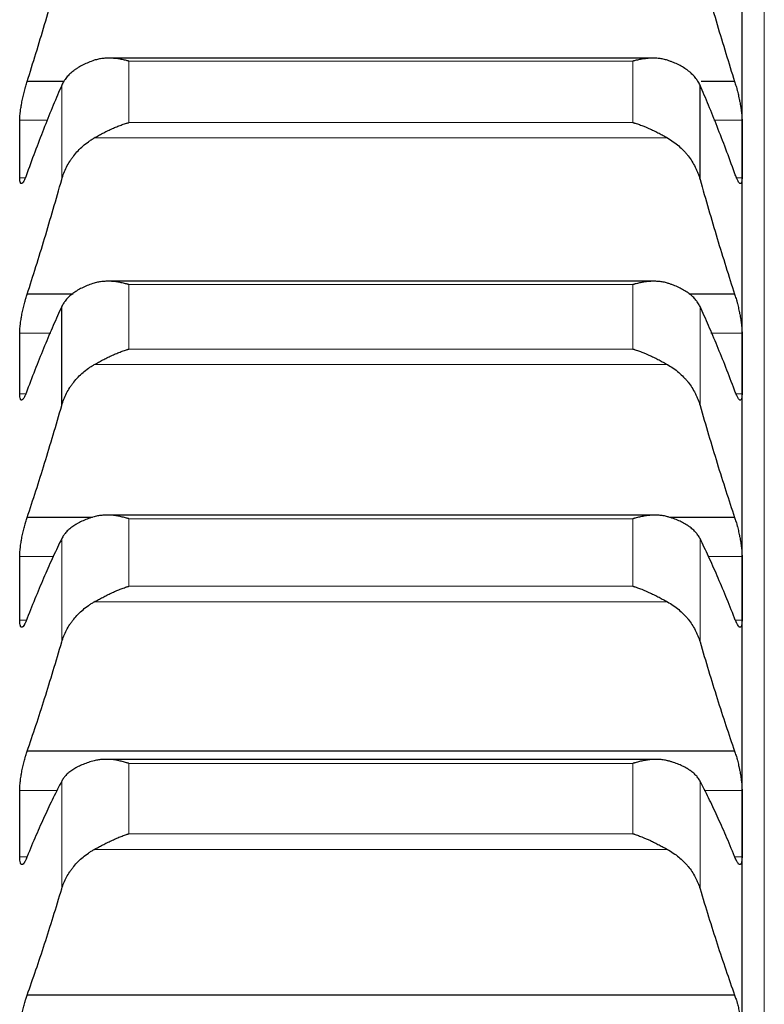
# Model space of a CAD drawing. Header units: inches. Extents: x 0 to 20790, y -12 to 14700.
# Tile 182 of 256: x 8061 to 8115, y 10232 to 10303. Entities that reach past the tile are written whole.
import ezdxf

# ---------------------------------------------------------------- set-up
doc = ezdxf.new("R2010")
doc.units = ezdxf.units.IN
doc.layers.add('1', color=7, linetype='Continuous', true_color=0xffffff)

msp = doc.modelspace()

# ---------------------------------------------------------------- linework, layer by layer
at = {"layer": '1', "color": 110, "linetype": 'Continuous', "lineweight": 13}
for p, q in [((8115.011, 9884.794), (8115.011, 10414.754)), ((8069.267, 10295.909), (8069.267, 10300.335)), ((8105.556, 10300.335), (8069.267, 10300.335)), ((8105.556, 10295.909), (8105.556, 10300.335)), ((8064.438, 10291.818), (8064.438, 10298.597)), ((8063.445, 10296.078), (8061.414, 10296.078)), ((8105.556, 10295.909), (8069.267, 10295.909)), ((8113.409, 10296.078), (8111.378, 10296.078)), ((8108.043, 10294.802), (8066.78, 10294.802)), ((8061.806, 10291.917), (8061.414, 10291.917)), ((8113.409, 10291.917), (8113.014, 10291.917)), ((8105.556, 10284.238), (8069.267, 10284.238)), ((8069.267, 10279.592), (8069.267, 10284.238)), ((8105.556, 10279.592), (8105.556, 10284.238)), ((8110.385, 10275.537), (8110.385, 10282.653)), ((8063.651, 10280.748), (8061.414, 10280.748)), ((8113.409, 10280.748), (8111.171, 10280.748)), ((8105.556, 10279.592), (8069.267, 10279.592)), ((8108.043, 10278.473), (8066.78, 10278.473)), ((8061.845, 10276.37), (8061.414, 10276.37)), ((8113.409, 10276.37), (8112.973, 10276.37)), ((8069.267, 10262.506), (8069.267, 10267.365)), ((8105.556, 10267.365), (8069.267, 10267.365)), ((8105.556, 10262.506), (8105.556, 10267.365)), ((8064.438, 10258.495), (8064.438, 10265.935)), ((8110.385, 10258.495), (8110.385, 10265.935)), ((8063.879, 10264.646), (8061.414, 10264.646)), ((8113.409, 10264.646), (8110.944, 10264.646)), ((8105.556, 10262.506), (8069.267, 10262.506)), ((8108.043, 10261.378), (8066.78, 10261.378)), ((8061.888, 10260.061), (8061.414, 10260.061)), ((8113.409, 10260.061), (8112.932, 10260.061)), ((8069.267, 10244.68), (8069.267, 10249.743)), ((8105.556, 10249.743), (8069.267, 10249.743)), ((8105.556, 10244.68), (8105.556, 10249.743)), ((8064.438, 10240.717), (8064.438, 10248.471)), ((8110.385, 10240.717), (8110.385, 10248.471)), ((8064.131, 10247.801), (8061.414, 10247.801)), ((8113.409, 10247.801), (8110.692, 10247.801)), ((8105.556, 10244.68), (8069.267, 10244.68)), ((8108.043, 10243.543), (8066.78, 10243.543)), ((8061.936, 10243.014), (8061.414, 10243.014)), ((8113.409, 10243.014), (8112.886, 10243.014))]:
    msp.add_line(p, q, dxfattribs=at)
at = {"layer": '1', "color": 2, "linetype": 'Continuous', "lineweight": 25}
for p, q in [((8113.411, 10293.998), (8113.411, 10308.645)), ((8106.979, 10300.548), (8067.84, 10300.548)), ((8064.584, 10298.867), (8061.949, 10298.867)), ((8112.874, 10298.867), (8110.46, 10298.867)), ((8110.385, 10291.818), (8110.385, 10298.597)), ((8113.411, 10278.559), (8113.411, 10293.998)), ((8107.054, 10284.476), (8067.755, 10284.476)), ((8065.248, 10283.55), (8061.949, 10283.55)), ((8112.874, 10283.55), (8109.641, 10283.55)), ((8064.438, 10275.537), (8064.438, 10282.653)), ((8113.411, 10262.354), (8113.411, 10278.559)), ((8107.13, 10267.629), (8067.671, 10267.629)), ((8066.641, 10267.457), (8061.949, 10267.457)), ((8112.874, 10267.457), (8108.226, 10267.457)), ((8113.411, 10245.407), (8113.411, 10262.354)), ((8112.874, 10250.616), (8061.949, 10250.616)), ((8107.206, 10250.035), (8067.588, 10250.035)), ((8113.411, 10227.747), (8113.411, 10245.407)), ((8112.874, 10233.053), (8061.949, 10233.053))]:
    msp.add_line(p, q, dxfattribs=at)
for points in [[(8061.949, 10298.867), (8062.16, 10299.534), (8062.58, 10300.887), (8063.205, 10302.971), (8063.824, 10305.109), (8064.234, 10306.571), (8064.438, 10307.311)], [(8110.385, 10307.311), (8110.589, 10306.571), (8110.999, 10305.109), (8111.618, 10302.971), (8112.243, 10300.887), (8112.663, 10299.534), (8112.874, 10298.867)], [(8064.438, 10298.597), (8064.234, 10298.13), (8063.824, 10297.166), (8063.205, 10295.631), (8062.58, 10294.009), (8062.16, 10292.869), (8061.949, 10292.284)], [(8112.874, 10292.284), (8112.663, 10292.869), (8112.243, 10294.009), (8111.618, 10295.631), (8110.999, 10297.166), (8110.589, 10298.13), (8110.385, 10298.597)], [(8061.411, 10293.998), (8061.411, 10294.691), (8061.412, 10295.385), (8061.414, 10296.078)], [(8113.409, 10296.078), (8113.411, 10295.385), (8113.411, 10294.691), (8113.411, 10293.998)], [(8061.414, 10291.917), (8061.412, 10292.611), (8061.411, 10293.304), (8061.411, 10293.998)], [(8113.411, 10293.998), (8113.411, 10293.304), (8113.411, 10292.611), (8113.409, 10291.917)], [(8061.949, 10283.55), (8062.16, 10284.199), (8062.58, 10285.519), (8063.205, 10287.556), (8063.824, 10289.653), (8064.234, 10291.09), (8064.438, 10291.818)], [(8110.385, 10291.818), (8110.589, 10291.09), (8110.999, 10289.653), (8111.618, 10287.556), (8112.243, 10285.519), (8112.663, 10284.199), (8112.874, 10283.55)], [(8064.438, 10282.653), (8064.234, 10282.211), (8063.824, 10281.298), (8063.205, 10279.837), (8062.58, 10278.284), (8062.16, 10277.189), (8061.949, 10276.625)], [(8112.874, 10276.625), (8112.663, 10277.189), (8112.243, 10278.284), (8111.618, 10279.837), (8110.999, 10281.298), (8110.589, 10282.211), (8110.385, 10282.653)], [(8061.411, 10278.559), (8061.411, 10279.289), (8061.412, 10280.018), (8061.414, 10280.748)], [(8113.409, 10280.748), (8113.411, 10280.018), (8113.411, 10279.289), (8113.411, 10278.559)], [(8061.414, 10276.37), (8061.412, 10277.1), (8061.411, 10277.829), (8061.411, 10278.559)], [(8113.411, 10278.559), (8113.411, 10277.829), (8113.411, 10277.1), (8113.409, 10276.37)], [(8061.949, 10267.457), (8062.16, 10268.089), (8062.58, 10269.372), (8063.205, 10271.361), (8063.824, 10273.412), (8064.234, 10274.822), (8064.438, 10275.537)], [(8110.385, 10275.537), (8110.589, 10274.822), (8110.999, 10273.412), (8111.618, 10271.361), (8112.243, 10269.372), (8112.663, 10268.089), (8112.874, 10267.457)], [(8064.438, 10265.935), (8064.234, 10265.521), (8063.824, 10264.66), (8063.205, 10263.274), (8062.58, 10261.794), (8062.16, 10260.744), (8061.949, 10260.203)], [(8112.874, 10260.203), (8112.663, 10260.744), (8112.243, 10261.794), (8111.618, 10263.274), (8110.999, 10264.66), (8110.589, 10265.521), (8110.385, 10265.935)], [(8061.411, 10262.354), (8061.411, 10263.118), (8061.412, 10263.882), (8061.414, 10264.646)], [(8113.409, 10264.646), (8113.411, 10263.882), (8113.411, 10263.118), (8113.411, 10262.354)], [(8061.414, 10260.061), (8061.412, 10260.825), (8061.411, 10261.589), (8061.411, 10262.354)], [(8113.411, 10262.354), (8113.411, 10261.589), (8113.411, 10260.825), (8113.409, 10260.061)], [(8061.949, 10250.616), (8062.16, 10251.228), (8062.58, 10252.474), (8063.205, 10254.41), (8063.824, 10256.413), (8064.234, 10257.793), (8064.438, 10258.495)], [(8110.385, 10258.495), (8110.589, 10257.793), (8110.999, 10256.413), (8111.618, 10254.41), (8112.243, 10252.474), (8112.663, 10251.228), (8112.874, 10250.616)], [(8064.438, 10248.471), (8064.234, 10248.084), (8063.824, 10247.277), (8063.205, 10245.968), (8062.58, 10244.563), (8062.16, 10243.561), (8061.949, 10243.044)], [(8112.874, 10243.044), (8112.663, 10243.561), (8112.243, 10244.563), (8111.618, 10245.968), (8110.999, 10247.277), (8110.589, 10248.084), (8110.385, 10248.471)], [(8061.411, 10245.407), (8061.411, 10246.205), (8061.412, 10247.003), (8061.414, 10247.801)], [(8113.409, 10247.801), (8113.411, 10247.003), (8113.411, 10246.205), (8113.411, 10245.407)], [(8061.414, 10243.014), (8061.412, 10243.812), (8061.411, 10244.609), (8061.411, 10245.407)], [(8113.411, 10245.407), (8113.411, 10244.609), (8113.411, 10243.812), (8113.409, 10243.014)], [(8061.949, 10233.053), (8062.16, 10233.644), (8062.58, 10234.851), (8063.205, 10236.731), (8063.824, 10238.683), (8064.234, 10240.031), (8064.438, 10240.717)], [(8110.385, 10240.717), (8110.589, 10240.031), (8110.999, 10238.683), (8111.618, 10236.731), (8112.243, 10234.851), (8112.663, 10233.644), (8112.874, 10233.053)]]:
    msp.add_open_spline(points, degree=3, dxfattribs=at)
for points, knots in [([(8066.78, 10300.394), (8066.634, 10300.347), (8066.494, 10300.295), (8066.225, 10300.186), (8065.968, 10300.069), (8065.731, 10299.937), (8065.591, 10299.849), (8065.563, 10299.831), (8065.508, 10299.796), (8065.481, 10299.777), (8065.401, 10299.722), (8065.349, 10299.685), (8065.199, 10299.57), (8065.107, 10299.491), (8064.935, 10299.327), (8064.856, 10299.242), (8064.748, 10299.111), (8064.713, 10299.066), (8064.665, 10298.998), (8064.649, 10298.976), (8064.618, 10298.93), (8064.603, 10298.906), (8064.531, 10298.79), (8064.48, 10298.694), (8064.438, 10298.597)], [0, 0, 0, 0, 0.125, 0.125, 0.25, 0.375, 0.375, 0.40625, 0.40625, 0.4375, 0.4375, 0.5, 0.5, 0.625, 0.625, 0.75, 0.75, 0.8125, 0.8125, 0.84375, 0.84375, 0.875, 0.875, 1, 1, 1, 1]), ([(8069.267, 10300.335), (8069.264, 10300.336), (8069.261, 10300.337), (8069.254, 10300.339), (8069.251, 10300.34), (8069.241, 10300.342), (8069.221, 10300.348), (8069.175, 10300.36), (8069.082, 10300.384), (8069.003, 10300.403), (8068.845, 10300.438), (8068.74, 10300.459), (8068.426, 10300.512), (8068.218, 10300.535), (8067.907, 10300.549), (8067.803, 10300.549), (8067.648, 10300.545), (8067.596, 10300.542), (8067.492, 10300.535), (8067.44, 10300.53), (8067.286, 10300.512), (8067.183, 10300.496), (8066.98, 10300.453), (8066.88, 10300.426), (8066.78, 10300.394)], [0, 0, 0, 0, 0.003906, 0.003906, 0.007812, 0.007812, 0.015625, 0.03125, 0.0625, 0.125, 0.125, 0.25, 0.25, 0.5, 0.5, 0.625, 0.625, 0.6875, 0.6875, 0.75, 0.75, 0.875, 0.875, 1, 1, 1, 1]), ([(8108.043, 10300.394), (8107.943, 10300.426), (8107.843, 10300.453), (8107.642, 10300.495), (8107.541, 10300.512), (8107.337, 10300.535), (8107.234, 10300.543), (8107.027, 10300.549), (8106.923, 10300.549), (8106.713, 10300.54), (8106.609, 10300.532), (8106.399, 10300.509), (8106.294, 10300.495), (8106.084, 10300.459), (8105.978, 10300.438), (8105.82, 10300.403), (8105.741, 10300.384), (8105.648, 10300.36), (8105.602, 10300.348), (8105.582, 10300.342), (8105.569, 10300.339), (8105.562, 10300.337), (8105.556, 10300.335)], [0, 0, 0, 0, 0.125, 0.125, 0.25, 0.25, 0.375, 0.375, 0.5, 0.5, 0.625, 0.625, 0.75, 0.75, 0.875, 0.875, 0.9375, 0.96875, 0.984375, 0.992188, 0.992188, 1, 1, 1, 1]), ([(8110.385, 10298.597), (8110.343, 10298.694), (8110.293, 10298.789), (8110.178, 10298.974), (8110.049, 10299.154), (8109.891, 10299.324), (8109.762, 10299.447), (8109.717, 10299.488), (8109.647, 10299.548), (8109.623, 10299.568), (8109.574, 10299.607), (8109.55, 10299.627), (8109.425, 10299.722), (8109.213, 10299.868), (8108.978, 10300), (8108.731, 10300.125), (8108.602, 10300.184), (8108.432, 10300.253), (8108.398, 10300.267), (8108.328, 10300.294), (8108.223, 10300.333), (8108.116, 10300.37), (8108.043, 10300.394)], [0, 0, 0, 0, 0.125, 0.125, 0.25, 0.375, 0.375, 0.4375, 0.4375, 0.46875, 0.46875, 0.5, 0.5, 0.625, 0.75, 0.75, 0.875, 0.875, 0.90625, 0.90625, 0.9375, 1, 1, 1, 1]), ([(8061.414, 10296.078), (8061.414, 10296.119), (8061.416, 10296.204), (8061.424, 10296.346), (8061.433, 10296.449), (8061.441, 10296.53), (8061.444, 10296.558), (8061.45, 10296.613), (8061.453, 10296.642), (8061.471, 10296.784), (8061.488, 10296.903), (8061.512, 10297.058), (8061.518, 10297.09), (8061.526, 10297.137), (8061.528, 10297.153), (8061.534, 10297.185), (8061.548, 10297.264), (8061.574, 10297.408), (8061.6, 10297.537), (8061.627, 10297.667), (8061.641, 10297.731), (8061.685, 10297.927), (8061.716, 10298.053), (8061.763, 10298.239), (8061.78, 10298.3), (8061.804, 10298.391), (8061.813, 10298.421), (8061.83, 10298.48), (8061.838, 10298.51), (8061.88, 10298.654), (8061.914, 10298.764), (8061.949, 10298.867)], [0, 0, 0, 0, 0.0625, 0.125, 0.1875, 0.1875, 0.21875, 0.21875, 0.25, 0.25, 0.375, 0.375, 0.40625, 0.40625, 0.421875, 0.421875, 0.4375, 0.5, 0.5625, 0.5625, 0.625, 0.625, 0.75, 0.75, 0.8125, 0.8125, 0.84375, 0.84375, 0.875, 0.875, 1, 1, 1, 1]), ([(8112.874, 10298.867), (8112.908, 10298.764), (8112.942, 10298.655), (8112.993, 10298.482), (8113.009, 10298.424), (8113.034, 10298.333), (8113.042, 10298.303), (8113.059, 10298.241), (8113.067, 10298.21), (8113.107, 10298.054), (8113.137, 10297.928), (8113.181, 10297.735), (8113.195, 10297.67), (8113.215, 10297.572), (8113.222, 10297.54), (8113.235, 10297.475), (8113.241, 10297.442), (8113.273, 10297.281), (8113.295, 10297.155), (8113.32, 10297), (8113.325, 10296.969), (8113.334, 10296.908), (8113.338, 10296.877), (8113.351, 10296.787), (8113.359, 10296.728), (8113.38, 10296.558), (8113.39, 10296.451), (8113.399, 10296.326), (8113.401, 10296.301), (8113.404, 10296.253), (8113.405, 10296.23), (8113.408, 10296.162), (8113.409, 10296.119), (8113.409, 10296.078)], [0, 0, 0, 0, 0.125, 0.125, 0.1875, 0.1875, 0.21875, 0.21875, 0.25, 0.25, 0.375, 0.375, 0.4375, 0.4375, 0.46875, 0.46875, 0.5, 0.5, 0.625, 0.625, 0.65625, 0.65625, 0.6875, 0.6875, 0.75, 0.75, 0.875, 0.875, 0.90625, 0.90625, 0.9375, 0.9375, 1, 1, 1, 1]), ([(8066.78, 10294.802), (8066.88, 10294.86), (8066.98, 10294.917), (8067.181, 10295.028), (8067.282, 10295.083), (8067.486, 10295.19), (8067.589, 10295.242), (8067.795, 10295.344), (8067.9, 10295.393), (8068.109, 10295.488), (8068.214, 10295.534), (8068.424, 10295.621), (8068.529, 10295.662), (8068.739, 10295.741), (8068.844, 10295.778), (8069.003, 10295.83), (8069.082, 10295.855), (8069.175, 10295.882), (8069.221, 10295.896), (8069.241, 10295.902), (8069.254, 10295.905), (8069.261, 10295.907), (8069.267, 10295.909)], [0, 0, 0, 0, 0.125, 0.125, 0.25, 0.25, 0.375, 0.375, 0.5, 0.5, 0.625, 0.625, 0.75, 0.75, 0.875, 0.875, 0.9375, 0.96875, 0.984375, 0.992187, 0.992187, 1, 1, 1, 1]), ([(8105.556, 10295.909), (8105.559, 10295.908), (8105.562, 10295.907), (8105.569, 10295.905), (8105.572, 10295.904), (8105.582, 10295.902), (8105.602, 10295.896), (8105.648, 10295.882), (8105.741, 10295.855), (8105.82, 10295.83), (8105.978, 10295.778), (8106.083, 10295.741), (8106.397, 10295.624), (8106.605, 10295.538), (8106.916, 10295.396), (8107.02, 10295.347), (8107.175, 10295.271), (8107.227, 10295.245), (8107.33, 10295.193), (8107.382, 10295.166), (8107.537, 10295.085), (8107.64, 10295.029), (8107.843, 10294.917), (8107.943, 10294.86), (8108.043, 10294.802)], [0, 0, 0, 0, 0.003906, 0.003906, 0.007813, 0.007813, 0.015625, 0.03125, 0.0625, 0.125, 0.125, 0.25, 0.25, 0.5, 0.5, 0.625, 0.625, 0.6875, 0.6875, 0.75, 0.75, 0.875, 0.875, 1, 1, 1, 1]), ([(8064.438, 10291.818), (8064.48, 10291.97), (8064.53, 10292.12), (8064.645, 10292.414), (8064.774, 10292.702), (8064.932, 10292.979), (8065.061, 10293.183), (8065.106, 10293.251), (8065.176, 10293.35), (8065.2, 10293.383), (8065.249, 10293.449), (8065.273, 10293.481), (8065.398, 10293.642), (8065.609, 10293.888), (8065.845, 10294.114), (8066.092, 10294.33), (8066.221, 10294.433), (8066.391, 10294.554), (8066.425, 10294.578), (8066.495, 10294.625), (8066.599, 10294.695), (8066.707, 10294.76), (8066.78, 10294.802)], [0, 0, 0, 0, 0.125, 0.125, 0.25, 0.375, 0.375, 0.4375, 0.4375, 0.46875, 0.46875, 0.5, 0.5, 0.625, 0.75, 0.75, 0.875, 0.875, 0.90625, 0.90625, 0.9375, 1, 1, 1, 1]), ([(8108.043, 10294.802), (8108.189, 10294.718), (8108.329, 10294.628), (8108.598, 10294.436), (8108.855, 10294.232), (8109.091, 10294.006), (8109.232, 10293.857), (8109.26, 10293.827), (8109.315, 10293.766), (8109.342, 10293.735), (8109.422, 10293.642), (8109.474, 10293.579), (8109.624, 10293.386), (8109.716, 10293.255), (8109.888, 10292.985), (8109.967, 10292.846), (8110.075, 10292.634), (8110.109, 10292.562), (8110.158, 10292.453), (8110.174, 10292.416), (8110.205, 10292.343), (8110.22, 10292.306), (8110.292, 10292.121), (8110.343, 10291.97), (8110.385, 10291.818)], [0, 0, 0, 0, 0.125, 0.125, 0.25, 0.375, 0.375, 0.40625, 0.40625, 0.4375, 0.4375, 0.5, 0.5, 0.625, 0.625, 0.75, 0.75, 0.8125, 0.8125, 0.84375, 0.84375, 0.875, 0.875, 1, 1, 1, 1]), ([(8061.949, 10292.284), (8061.914, 10292.182), (8061.88, 10292.089), (8061.83, 10291.963), (8061.813, 10291.923), (8061.789, 10291.867), (8061.781, 10291.849), (8061.764, 10291.814), (8061.756, 10291.797), (8061.716, 10291.715), (8061.686, 10291.662), (8061.642, 10291.598), (8061.628, 10291.58), (8061.608, 10291.557), (8061.601, 10291.55), (8061.588, 10291.538), (8061.581, 10291.533), (8061.55, 10291.51), (8061.528, 10291.505), (8061.503, 10291.514), (8061.498, 10291.516), (8061.489, 10291.523), (8061.484, 10291.527), (8061.472, 10291.543), (8061.464, 10291.556), (8061.443, 10291.605), (8061.433, 10291.65), (8061.423, 10291.723), (8061.422, 10291.738), (8061.419, 10291.77), (8061.418, 10291.787), (8061.415, 10291.839), (8061.414, 10291.876), (8061.414, 10291.917)], [0, 0, 0, 0, 0.125, 0.125, 0.1875, 0.1875, 0.21875, 0.21875, 0.25, 0.25, 0.375, 0.375, 0.4375, 0.4375, 0.46875, 0.46875, 0.5, 0.5, 0.625, 0.625, 0.65625, 0.65625, 0.6875, 0.6875, 0.75, 0.75, 0.875, 0.875, 0.90625, 0.90625, 0.9375, 0.9375, 1, 1, 1, 1]), ([(8113.409, 10291.917), (8113.409, 10291.876), (8113.407, 10291.802), (8113.399, 10291.707), (8113.39, 10291.655), (8113.382, 10291.621), (8113.379, 10291.61), (8113.373, 10291.59), (8113.369, 10291.581), (8113.352, 10291.54), (8113.335, 10291.519), (8113.31, 10291.51), (8113.305, 10291.509), (8113.297, 10291.509), (8113.295, 10291.509), (8113.289, 10291.509), (8113.275, 10291.512), (8113.248, 10291.525), (8113.223, 10291.549), (8113.196, 10291.579), (8113.181, 10291.597), (8113.138, 10291.661), (8113.107, 10291.715), (8113.059, 10291.812), (8113.043, 10291.846), (8113.018, 10291.903), (8113.01, 10291.922), (8112.993, 10291.962), (8112.985, 10291.983), (8112.943, 10292.089), (8112.908, 10292.182), (8112.874, 10292.284)], [0, 0, 0, 0, 0.0625, 0.125, 0.1875, 0.1875, 0.21875, 0.21875, 0.25, 0.25, 0.375, 0.375, 0.40625, 0.40625, 0.421875, 0.421875, 0.4375, 0.5, 0.5625, 0.5625, 0.625, 0.625, 0.75, 0.75, 0.8125, 0.8125, 0.84375, 0.84375, 0.875, 0.875, 1, 1, 1, 1]), ([(8066.78, 10284.343), (8066.634, 10284.298), (8066.494, 10284.25), (8066.225, 10284.148), (8065.968, 10284.038), (8065.731, 10283.914), (8065.591, 10283.832), (8065.563, 10283.815), (8065.508, 10283.782), (8065.481, 10283.765), (8065.401, 10283.713), (8065.349, 10283.677), (8065.199, 10283.57), (8065.107, 10283.495), (8064.935, 10283.341), (8064.856, 10283.261), (8064.748, 10283.138), (8064.713, 10283.096), (8064.665, 10283.032), (8064.649, 10283.01), (8064.618, 10282.967), (8064.603, 10282.945), (8064.531, 10282.835), (8064.48, 10282.745), (8064.438, 10282.653)], [0, 0, 0, 0, 0.125, 0.125, 0.25, 0.375, 0.375, 0.40625, 0.40625, 0.4375, 0.4375, 0.5, 0.5, 0.625, 0.625, 0.75, 0.75, 0.8125, 0.8125, 0.84375, 0.84375, 0.875, 0.875, 1, 1, 1, 1]), ([(8069.267, 10284.238), (8069.264, 10284.239), (8069.261, 10284.24), (8069.254, 10284.242), (8069.251, 10284.243), (8069.241, 10284.245), (8069.221, 10284.251), (8069.175, 10284.264), (8069.082, 10284.289), (8069.003, 10284.309), (8068.845, 10284.347), (8068.74, 10284.37), (8068.426, 10284.428), (8068.218, 10284.455), (8067.907, 10284.474), (8067.803, 10284.477), (8067.648, 10284.475), (8067.596, 10284.474), (8067.492, 10284.468), (8067.44, 10284.465), (8067.286, 10284.45), (8067.183, 10284.436), (8066.98, 10284.397), (8066.88, 10284.373), (8066.78, 10284.343)], [0, 0, 0, 0, 0.003906, 0.003906, 0.007812, 0.007812, 0.015625, 0.03125, 0.0625, 0.125, 0.125, 0.25, 0.25, 0.5, 0.5, 0.625, 0.625, 0.6875, 0.6875, 0.75, 0.75, 0.875, 0.875, 1, 1, 1, 1]), ([(8108.043, 10284.343), (8107.943, 10284.373), (8107.843, 10284.397), (8107.642, 10284.436), (8107.541, 10284.45), (8107.337, 10284.469), (8107.234, 10284.474), (8107.027, 10284.477), (8106.923, 10284.474), (8106.713, 10284.462), (8106.609, 10284.452), (8106.399, 10284.425), (8106.294, 10284.409), (8106.084, 10284.37), (8105.978, 10284.347), (8105.82, 10284.309), (8105.741, 10284.289), (8105.648, 10284.264), (8105.602, 10284.251), (8105.582, 10284.245), (8105.569, 10284.242), (8105.562, 10284.24), (8105.556, 10284.238)], [0, 0, 0, 0, 0.125, 0.125, 0.25, 0.25, 0.375, 0.375, 0.5, 0.5, 0.625, 0.625, 0.75, 0.75, 0.875, 0.875, 0.9375, 0.96875, 0.984375, 0.992188, 0.992188, 1, 1, 1, 1]), ([(8110.385, 10282.653), (8110.343, 10282.745), (8110.293, 10282.834), (8110.178, 10283.009), (8110.049, 10283.178), (8109.891, 10283.338), (8109.762, 10283.454), (8109.717, 10283.493), (8109.647, 10283.549), (8109.623, 10283.568), (8109.574, 10283.605), (8109.55, 10283.623), (8109.425, 10283.713), (8109.213, 10283.85), (8108.978, 10283.973), (8108.731, 10284.091), (8108.602, 10284.146), (8108.432, 10284.211), (8108.398, 10284.224), (8108.328, 10284.249), (8108.223, 10284.286), (8108.116, 10284.32), (8108.043, 10284.343)], [0, 0, 0, 0, 0.125, 0.125, 0.25, 0.375, 0.375, 0.4375, 0.4375, 0.46875, 0.46875, 0.5, 0.5, 0.625, 0.75, 0.75, 0.875, 0.875, 0.90625, 0.90625, 0.9375, 1, 1, 1, 1]), ([(8061.414, 10280.748), (8061.414, 10280.79), (8061.416, 10280.88), (8061.424, 10281.027), (8061.433, 10281.133), (8061.441, 10281.216), (8061.444, 10281.244), (8061.45, 10281.301), (8061.453, 10281.33), (8061.471, 10281.476), (8061.488, 10281.597), (8061.512, 10281.754), (8061.518, 10281.786), (8061.526, 10281.834), (8061.528, 10281.85), (8061.534, 10281.882), (8061.548, 10281.963), (8061.574, 10282.107), (8061.6, 10282.237), (8061.627, 10282.366), (8061.641, 10282.431), (8061.685, 10282.625), (8061.716, 10282.751), (8061.763, 10282.935), (8061.78, 10282.995), (8061.804, 10283.084), (8061.813, 10283.114), (8061.83, 10283.172), (8061.838, 10283.201), (8061.88, 10283.343), (8061.914, 10283.45), (8061.949, 10283.55)], [0, 0, 0, 0, 0.0625, 0.125, 0.1875, 0.1875, 0.21875, 0.21875, 0.25, 0.25, 0.375, 0.375, 0.40625, 0.40625, 0.421875, 0.421875, 0.4375, 0.5, 0.5625, 0.5625, 0.625, 0.625, 0.75, 0.75, 0.8125, 0.8125, 0.84375, 0.84375, 0.875, 0.875, 1, 1, 1, 1]), ([(8112.874, 10283.55), (8112.908, 10283.449), (8112.942, 10283.343), (8112.993, 10283.174), (8113.009, 10283.117), (8113.034, 10283.028), (8113.042, 10282.998), (8113.059, 10282.937), (8113.067, 10282.906), (8113.107, 10282.752), (8113.137, 10282.626), (8113.181, 10282.434), (8113.195, 10282.37), (8113.215, 10282.272), (8113.222, 10282.239), (8113.235, 10282.174), (8113.241, 10282.141), (8113.273, 10281.98), (8113.295, 10281.852), (8113.32, 10281.695), (8113.325, 10281.664), (8113.334, 10281.602), (8113.338, 10281.571), (8113.351, 10281.479), (8113.359, 10281.419), (8113.38, 10281.245), (8113.39, 10281.135), (8113.399, 10281.005), (8113.401, 10280.98), (8113.404, 10280.93), (8113.405, 10280.906), (8113.408, 10280.835), (8113.409, 10280.79), (8113.409, 10280.748)], [0, 0, 0, 0, 0.125, 0.125, 0.1875, 0.1875, 0.21875, 0.21875, 0.25, 0.25, 0.375, 0.375, 0.4375, 0.4375, 0.46875, 0.46875, 0.5, 0.5, 0.625, 0.625, 0.65625, 0.65625, 0.6875, 0.6875, 0.75, 0.75, 0.875, 0.875, 0.90625, 0.90625, 0.9375, 0.9375, 1, 1, 1, 1]), ([(8066.78, 10278.473), (8066.88, 10278.53), (8066.98, 10278.586), (8067.181, 10278.697), (8067.282, 10278.751), (8067.486, 10278.858), (8067.589, 10278.911), (8067.795, 10279.013), (8067.9, 10279.063), (8068.109, 10279.159), (8068.214, 10279.206), (8068.424, 10279.294), (8068.529, 10279.337), (8068.739, 10279.417), (8068.844, 10279.455), (8069.003, 10279.509), (8069.082, 10279.535), (8069.175, 10279.564), (8069.221, 10279.578), (8069.241, 10279.584), (8069.254, 10279.588), (8069.261, 10279.59), (8069.267, 10279.592)], [0, 0, 0, 0, 0.125, 0.125, 0.25, 0.25, 0.375, 0.375, 0.5, 0.5, 0.625, 0.625, 0.75, 0.75, 0.875, 0.875, 0.9375, 0.96875, 0.984375, 0.992188, 0.992188, 1, 1, 1, 1]), ([(8105.556, 10279.592), (8105.559, 10279.591), (8105.562, 10279.59), (8105.569, 10279.588), (8105.572, 10279.587), (8105.582, 10279.584), (8105.602, 10279.578), (8105.648, 10279.564), (8105.741, 10279.535), (8105.82, 10279.509), (8105.978, 10279.455), (8106.083, 10279.417), (8106.397, 10279.297), (8106.605, 10279.209), (8106.916, 10279.066), (8107.02, 10279.017), (8107.175, 10278.94), (8107.227, 10278.914), (8107.33, 10278.861), (8107.382, 10278.834), (8107.537, 10278.753), (8107.64, 10278.698), (8107.843, 10278.586), (8107.943, 10278.53), (8108.043, 10278.473)], [0, 0, 0, 0, 0.003906, 0.003906, 0.007812, 0.007812, 0.015625, 0.03125, 0.0625, 0.125, 0.125, 0.25, 0.25, 0.5, 0.5, 0.625, 0.625, 0.6875, 0.6875, 0.75, 0.75, 0.875, 0.875, 1, 1, 1, 1]), ([(8064.438, 10275.537), (8064.48, 10275.687), (8064.53, 10275.834), (8064.645, 10276.122), (8064.774, 10276.406), (8064.932, 10276.679), (8065.061, 10276.879), (8065.106, 10276.945), (8065.176, 10277.044), (8065.2, 10277.076), (8065.249, 10277.141), (8065.273, 10277.172), (8065.398, 10277.33), (8065.609, 10277.573), (8065.845, 10277.795), (8066.092, 10278.008), (8066.221, 10278.109), (8066.391, 10278.229), (8066.425, 10278.253), (8066.495, 10278.299), (8066.599, 10278.367), (8066.707, 10278.432), (8066.78, 10278.473)], [0, 0, 0, 0, 0.125, 0.125, 0.25, 0.375, 0.375, 0.4375, 0.4375, 0.46875, 0.46875, 0.5, 0.5, 0.625, 0.75, 0.75, 0.875, 0.875, 0.90625, 0.90625, 0.9375, 1, 1, 1, 1]), ([(8108.043, 10278.473), (8108.189, 10278.391), (8108.329, 10278.302), (8108.598, 10278.112), (8108.855, 10277.912), (8109.091, 10277.688), (8109.232, 10277.542), (8109.26, 10277.512), (8109.315, 10277.452), (8109.342, 10277.422), (8109.422, 10277.33), (8109.474, 10277.268), (8109.624, 10277.079), (8109.716, 10276.95), (8109.888, 10276.684), (8109.967, 10276.548), (8110.075, 10276.339), (8110.109, 10276.268), (8110.158, 10276.161), (8110.174, 10276.125), (8110.205, 10276.053), (8110.22, 10276.017), (8110.292, 10275.834), (8110.343, 10275.687), (8110.385, 10275.537)], [0, 0, 0, 0, 0.125, 0.125, 0.25, 0.375, 0.375, 0.40625, 0.40625, 0.4375, 0.4375, 0.5, 0.5, 0.625, 0.625, 0.75, 0.75, 0.8125, 0.8125, 0.84375, 0.84375, 0.875, 0.875, 1, 1, 1, 1]), ([(8061.949, 10276.625), (8061.914, 10276.527), (8061.88, 10276.437), (8061.83, 10276.317), (8061.813, 10276.279), (8061.789, 10276.226), (8061.781, 10276.209), (8061.764, 10276.176), (8061.756, 10276.16), (8061.716, 10276.085), (8061.686, 10276.036), (8061.642, 10275.98), (8061.628, 10275.964), (8061.608, 10275.945), (8061.601, 10275.939), (8061.588, 10275.93), (8061.581, 10275.926), (8061.55, 10275.909), (8061.528, 10275.909), (8061.503, 10275.925), (8061.498, 10275.929), (8061.489, 10275.938), (8061.484, 10275.944), (8061.472, 10275.963), (8061.464, 10275.979), (8061.443, 10276.035), (8061.433, 10276.085), (8061.423, 10276.164), (8061.422, 10276.18), (8061.419, 10276.215), (8061.418, 10276.232), (8061.415, 10276.288), (8061.414, 10276.328), (8061.414, 10276.37)], [0, 0, 0, 0, 0.125, 0.125, 0.1875, 0.1875, 0.21875, 0.21875, 0.25, 0.25, 0.375, 0.375, 0.4375, 0.4375, 0.46875, 0.46875, 0.5, 0.5, 0.625, 0.625, 0.65625, 0.65625, 0.6875, 0.6875, 0.75, 0.75, 0.875, 0.875, 0.90625, 0.90625, 0.9375, 0.9375, 1, 1, 1, 1]), ([(8113.409, 10276.37), (8113.409, 10276.328), (8113.407, 10276.249), (8113.399, 10276.147), (8113.39, 10276.09), (8113.382, 10276.052), (8113.379, 10276.04), (8113.373, 10276.018), (8113.369, 10276.008), (8113.352, 10275.96), (8113.335, 10275.935), (8113.31, 10275.919), (8113.305, 10275.916), (8113.297, 10275.914), (8113.295, 10275.913), (8113.289, 10275.913), (8113.275, 10275.912), (8113.248, 10275.919), (8113.223, 10275.938), (8113.196, 10275.963), (8113.181, 10275.979), (8113.138, 10276.036), (8113.107, 10276.085), (8113.059, 10276.174), (8113.043, 10276.207), (8113.018, 10276.26), (8113.01, 10276.278), (8112.993, 10276.316), (8112.985, 10276.336), (8112.943, 10276.437), (8112.908, 10276.527), (8112.874, 10276.625)], [0, 0, 0, 0, 0.0625, 0.125, 0.1875, 0.1875, 0.21875, 0.21875, 0.25, 0.25, 0.375, 0.375, 0.40625, 0.40625, 0.421875, 0.421875, 0.4375, 0.5, 0.5625, 0.5625, 0.625, 0.625, 0.75, 0.75, 0.8125, 0.8125, 0.84375, 0.84375, 0.875, 0.875, 1, 1, 1, 1]), ([(8066.78, 10267.515), (8066.634, 10267.474), (8066.494, 10267.429), (8066.225, 10267.334), (8065.968, 10267.232), (8065.731, 10267.116), (8065.591, 10267.04), (8065.563, 10267.024), (8065.508, 10266.993), (8065.481, 10266.977), (8065.401, 10266.928), (8065.349, 10266.895), (8065.199, 10266.795), (8065.107, 10266.725), (8064.935, 10266.581), (8064.856, 10266.506), (8064.748, 10266.39), (8064.713, 10266.351), (8064.665, 10266.291), (8064.649, 10266.271), (8064.618, 10266.23), (8064.603, 10266.209), (8064.531, 10266.106), (8064.48, 10266.022), (8064.438, 10265.935)], [0, 0, 0, 0, 0.125, 0.125, 0.25, 0.375, 0.375, 0.40625, 0.40625, 0.4375, 0.4375, 0.5, 0.5, 0.625, 0.625, 0.75, 0.75, 0.8125, 0.8125, 0.84375, 0.84375, 0.875, 0.875, 1, 1, 1, 1]), ([(8069.267, 10267.365), (8069.264, 10267.366), (8069.261, 10267.367), (8069.254, 10267.369), (8069.251, 10267.37), (8069.241, 10267.373), (8069.221, 10267.379), (8069.175, 10267.392), (8069.082, 10267.419), (8069.003, 10267.44), (8068.845, 10267.48), (8068.74, 10267.504), (8068.426, 10267.568), (8068.218, 10267.598), (8067.907, 10267.623), (8067.803, 10267.628), (8067.648, 10267.63), (8067.596, 10267.629), (8067.492, 10267.626), (8067.44, 10267.623), (8067.286, 10267.612), (8067.183, 10267.6), (8066.98, 10267.566), (8066.88, 10267.543), (8066.78, 10267.515)], [0, 0, 0, 0, 0.003906, 0.003906, 0.007813, 0.007813, 0.015625, 0.03125, 0.0625, 0.125, 0.125, 0.25, 0.25, 0.5, 0.5, 0.625, 0.625, 0.6875, 0.6875, 0.75, 0.75, 0.875, 0.875, 1, 1, 1, 1]), ([(8108.043, 10267.515), (8107.943, 10267.543), (8107.843, 10267.566), (8107.642, 10267.6), (8107.541, 10267.612), (8107.337, 10267.627), (8107.234, 10267.63), (8107.027, 10267.629), (8106.923, 10267.624), (8106.713, 10267.607), (8106.609, 10267.595), (8106.399, 10267.565), (8106.294, 10267.547), (8106.084, 10267.504), (8105.978, 10267.48), (8105.82, 10267.44), (8105.741, 10267.419), (8105.648, 10267.392), (8105.602, 10267.379), (8105.582, 10267.373), (8105.569, 10267.369), (8105.562, 10267.367), (8105.556, 10267.365)], [0, 0, 0, 0, 0.125, 0.125, 0.25, 0.25, 0.375, 0.375, 0.5, 0.5, 0.625, 0.625, 0.75, 0.75, 0.875, 0.875, 0.9375, 0.96875, 0.984375, 0.992188, 0.992188, 1, 1, 1, 1]), ([(8110.385, 10265.935), (8110.343, 10266.022), (8110.293, 10266.106), (8110.178, 10266.269), (8110.049, 10266.428), (8109.891, 10266.578), (8109.762, 10266.687), (8109.717, 10266.723), (8109.647, 10266.775), (8109.623, 10266.793), (8109.574, 10266.827), (8109.55, 10266.844), (8109.425, 10266.928), (8109.213, 10267.056), (8108.978, 10267.171), (8108.731, 10267.281), (8108.602, 10267.332), (8108.432, 10267.393), (8108.398, 10267.405), (8108.328, 10267.428), (8108.223, 10267.462), (8108.116, 10267.495), (8108.043, 10267.515)], [0, 0, 0, 0, 0.125, 0.125, 0.25, 0.375, 0.375, 0.4375, 0.4375, 0.46875, 0.46875, 0.5, 0.5, 0.625, 0.75, 0.75, 0.875, 0.875, 0.90625, 0.90625, 0.9375, 1, 1, 1, 1]), ([(8061.414, 10264.646), (8061.414, 10264.691), (8061.416, 10264.784), (8061.424, 10264.936), (8061.433, 10265.046), (8061.441, 10265.131), (8061.444, 10265.16), (8061.45, 10265.218), (8061.453, 10265.248), (8061.471, 10265.397), (8061.488, 10265.52), (8061.512, 10265.678), (8061.518, 10265.71), (8061.526, 10265.759), (8061.528, 10265.775), (8061.534, 10265.807), (8061.548, 10265.888), (8061.574, 10266.034), (8061.6, 10266.163), (8061.627, 10266.293), (8061.641, 10266.357), (8061.685, 10266.551), (8061.716, 10266.675), (8061.763, 10266.857), (8061.78, 10266.916), (8061.804, 10267.004), (8061.813, 10267.032), (8061.83, 10267.09), (8061.838, 10267.118), (8061.88, 10267.257), (8061.914, 10267.361), (8061.949, 10267.457)], [0, 0, 0, 0, 0.0625, 0.125, 0.1875, 0.1875, 0.21875, 0.21875, 0.25, 0.25, 0.375, 0.375, 0.40625, 0.40625, 0.421875, 0.421875, 0.4375, 0.5, 0.5625, 0.5625, 0.625, 0.625, 0.75, 0.75, 0.8125, 0.8125, 0.84375, 0.84375, 0.875, 0.875, 1, 1, 1, 1]), ([(8112.874, 10267.457), (8112.908, 10267.361), (8112.942, 10267.257), (8112.993, 10267.092), (8113.009, 10267.035), (8113.034, 10266.948), (8113.042, 10266.919), (8113.059, 10266.859), (8113.067, 10266.828), (8113.107, 10266.676), (8113.137, 10266.552), (8113.181, 10266.361), (8113.195, 10266.296), (8113.215, 10266.198), (8113.222, 10266.166), (8113.235, 10266.1), (8113.241, 10266.068), (8113.273, 10265.906), (8113.295, 10265.777), (8113.32, 10265.619), (8113.325, 10265.587), (8113.334, 10265.524), (8113.338, 10265.492), (8113.351, 10265.399), (8113.359, 10265.338), (8113.38, 10265.161), (8113.39, 10265.048), (8113.399, 10264.914), (8113.401, 10264.888), (8113.404, 10264.837), (8113.405, 10264.812), (8113.408, 10264.738), (8113.409, 10264.691), (8113.409, 10264.646)], [0, 0, 0, 0, 0.125, 0.125, 0.1875, 0.1875, 0.21875, 0.21875, 0.25, 0.25, 0.375, 0.375, 0.4375, 0.4375, 0.46875, 0.46875, 0.5, 0.5, 0.625, 0.625, 0.65625, 0.65625, 0.6875, 0.6875, 0.75, 0.75, 0.875, 0.875, 0.90625, 0.90625, 0.9375, 0.9375, 1, 1, 1, 1]), ([(8066.78, 10261.378), (8066.88, 10261.433), (8066.98, 10261.489), (8067.181, 10261.598), (8067.282, 10261.653), (8067.486, 10261.759), (8067.589, 10261.812), (8067.795, 10261.914), (8067.9, 10261.965), (8068.109, 10262.062), (8068.214, 10262.109), (8068.424, 10262.2), (8068.529, 10262.243), (8068.739, 10262.325), (8068.844, 10262.365), (8069.003, 10262.42), (8069.082, 10262.447), (8069.175, 10262.477), (8069.221, 10262.492), (8069.241, 10262.498), (8069.254, 10262.502), (8069.261, 10262.504), (8069.267, 10262.506)], [0, 0, 0, 0, 0.125, 0.125, 0.25, 0.25, 0.375, 0.375, 0.5, 0.5, 0.625, 0.625, 0.75, 0.75, 0.875, 0.875, 0.9375, 0.96875, 0.984375, 0.992187, 0.992187, 1, 1, 1, 1]), ([(8105.556, 10262.506), (8105.559, 10262.505), (8105.562, 10262.504), (8105.569, 10262.502), (8105.572, 10262.501), (8105.582, 10262.498), (8105.602, 10262.492), (8105.648, 10262.477), (8105.741, 10262.447), (8105.82, 10262.42), (8105.978, 10262.365), (8106.083, 10262.326), (8106.397, 10262.202), (8106.605, 10262.113), (8106.916, 10261.968), (8107.02, 10261.918), (8107.175, 10261.841), (8107.227, 10261.815), (8107.33, 10261.762), (8107.382, 10261.735), (8107.537, 10261.654), (8107.64, 10261.6), (8107.843, 10261.489), (8107.943, 10261.433), (8108.043, 10261.378)], [0, 0, 0, 0, 0.003906, 0.003906, 0.007812, 0.007812, 0.015625, 0.03125, 0.0625, 0.125, 0.125, 0.25, 0.25, 0.5, 0.5, 0.625, 0.625, 0.6875, 0.6875, 0.75, 0.75, 0.875, 0.875, 1, 1, 1, 1]), ([(8064.438, 10258.495), (8064.48, 10258.641), (8064.53, 10258.785), (8064.645, 10259.068), (8064.774, 10259.346), (8064.932, 10259.614), (8065.061, 10259.811), (8065.106, 10259.876), (8065.176, 10259.973), (8065.2, 10260.004), (8065.249, 10260.068), (8065.273, 10260.099), (8065.398, 10260.254), (8065.609, 10260.492), (8065.845, 10260.711), (8066.092, 10260.92), (8066.221, 10261.02), (8066.391, 10261.137), (8066.425, 10261.161), (8066.495, 10261.206), (8066.599, 10261.273), (8066.707, 10261.337), (8066.78, 10261.378)], [0, 0, 0, 0, 0.125, 0.125, 0.25, 0.375, 0.375, 0.4375, 0.4375, 0.46875, 0.46875, 0.5, 0.5, 0.625, 0.75, 0.75, 0.875, 0.875, 0.90625, 0.90625, 0.9375, 1, 1, 1, 1]), ([(8108.043, 10261.378), (8108.189, 10261.296), (8108.329, 10261.209), (8108.598, 10261.023), (8108.855, 10260.825), (8109.091, 10260.606), (8109.232, 10260.462), (8109.26, 10260.433), (8109.315, 10260.374), (8109.342, 10260.344), (8109.422, 10260.254), (8109.474, 10260.193), (8109.624, 10260.007), (8109.716, 10259.88), (8109.888, 10259.619), (8109.967, 10259.486), (8110.075, 10259.281), (8110.109, 10259.211), (8110.158, 10259.106), (8110.174, 10259.071), (8110.205, 10259), (8110.22, 10258.965), (8110.292, 10258.786), (8110.343, 10258.641), (8110.385, 10258.495)], [0, 0, 0, 0, 0.125, 0.125, 0.25, 0.375, 0.375, 0.40625, 0.40625, 0.4375, 0.4375, 0.5, 0.5, 0.625, 0.625, 0.75, 0.75, 0.8125, 0.8125, 0.84375, 0.84375, 0.875, 0.875, 1, 1, 1, 1]), ([(8061.949, 10260.203), (8061.914, 10260.108), (8061.88, 10260.022), (8061.83, 10259.908), (8061.813, 10259.873), (8061.789, 10259.823), (8061.781, 10259.807), (8061.764, 10259.776), (8061.756, 10259.761), (8061.716, 10259.691), (8061.686, 10259.647), (8061.642, 10259.599), (8061.628, 10259.586), (8061.608, 10259.57), (8061.601, 10259.566), (8061.588, 10259.559), (8061.581, 10259.556), (8061.55, 10259.546), (8061.528, 10259.551), (8061.503, 10259.573), (8061.498, 10259.578), (8061.489, 10259.591), (8061.484, 10259.597), (8061.472, 10259.62), (8061.464, 10259.639), (8061.443, 10259.703), (8061.433, 10259.758), (8061.423, 10259.842), (8061.422, 10259.86), (8061.419, 10259.896), (8061.418, 10259.915), (8061.415, 10259.974), (8061.414, 10260.016), (8061.414, 10260.061)], [0, 0, 0, 0, 0.125, 0.125, 0.1875, 0.1875, 0.21875, 0.21875, 0.25, 0.25, 0.375, 0.375, 0.4375, 0.4375, 0.46875, 0.46875, 0.5, 0.5, 0.625, 0.625, 0.65625, 0.65625, 0.6875, 0.6875, 0.75, 0.75, 0.875, 0.875, 0.90625, 0.90625, 0.9375, 0.9375, 1, 1, 1, 1]), ([(8113.409, 10260.061), (8113.409, 10260.016), (8113.407, 10259.933), (8113.399, 10259.824), (8113.39, 10259.763), (8113.382, 10259.721), (8113.379, 10259.708), (8113.373, 10259.683), (8113.369, 10259.672), (8113.352, 10259.618), (8113.335, 10259.587), (8113.31, 10259.565), (8113.305, 10259.561), (8113.297, 10259.557), (8113.295, 10259.556), (8113.289, 10259.554), (8113.275, 10259.549), (8113.248, 10259.551), (8113.223, 10259.565), (8113.196, 10259.585), (8113.181, 10259.598), (8113.138, 10259.647), (8113.107, 10259.691), (8113.059, 10259.774), (8113.043, 10259.805), (8113.018, 10259.854), (8113.01, 10259.872), (8112.993, 10259.908), (8112.985, 10259.926), (8112.943, 10260.022), (8112.908, 10260.108), (8112.874, 10260.203)], [0, 0, 0, 0, 0.0625, 0.125, 0.1875, 0.1875, 0.21875, 0.21875, 0.25, 0.25, 0.375, 0.375, 0.40625, 0.40625, 0.421875, 0.421875, 0.4375, 0.5, 0.5625, 0.5625, 0.625, 0.625, 0.75, 0.75, 0.8125, 0.8125, 0.84375, 0.84375, 0.875, 0.875, 1, 1, 1, 1]), ([(8061.414, 10247.801), (8061.414, 10247.847), (8061.416, 10247.944), (8061.424, 10248.101), (8061.433, 10248.214), (8061.441, 10248.301), (8061.444, 10248.33), (8061.45, 10248.39), (8061.453, 10248.42), (8061.471, 10248.571), (8061.488, 10248.696), (8061.512, 10248.856), (8061.518, 10248.889), (8061.526, 10248.937), (8061.528, 10248.954), (8061.534, 10248.986), (8061.548, 10249.068), (8061.574, 10249.214), (8061.6, 10249.343), (8061.627, 10249.472), (8061.641, 10249.536), (8061.685, 10249.728), (8061.716, 10249.852), (8061.763, 10250.03), (8061.78, 10250.089), (8061.804, 10250.175), (8061.813, 10250.203), (8061.83, 10250.259), (8061.838, 10250.287), (8061.88, 10250.422), (8061.914, 10250.523), (8061.949, 10250.616)], [0, 0, 0, 0, 0.0625, 0.125, 0.1875, 0.1875, 0.21875, 0.21875, 0.25, 0.25, 0.375, 0.375, 0.40625, 0.40625, 0.421875, 0.421875, 0.4375, 0.5, 0.5625, 0.5625, 0.625, 0.625, 0.75, 0.75, 0.8125, 0.8125, 0.84375, 0.84375, 0.875, 0.875, 1, 1, 1, 1]), ([(8112.874, 10250.616), (8112.908, 10250.523), (8112.942, 10250.422), (8112.993, 10250.261), (8113.009, 10250.206), (8113.034, 10250.12), (8113.042, 10250.091), (8113.059, 10250.032), (8113.067, 10250.003), (8113.107, 10249.853), (8113.137, 10249.729), (8113.181, 10249.54), (8113.195, 10249.476), (8113.215, 10249.378), (8113.222, 10249.345), (8113.235, 10249.28), (8113.241, 10249.248), (8113.273, 10249.085), (8113.295, 10248.956), (8113.32, 10248.796), (8113.325, 10248.764), (8113.334, 10248.7), (8113.338, 10248.668), (8113.351, 10248.574), (8113.359, 10248.512), (8113.38, 10248.331), (8113.39, 10248.216), (8113.399, 10248.079), (8113.401, 10248.051), (8113.404, 10247.998), (8113.405, 10247.972), (8113.408, 10247.896), (8113.409, 10247.847), (8113.409, 10247.801)], [0, 0, 0, 0, 0.125, 0.125, 0.1875, 0.1875, 0.21875, 0.21875, 0.25, 0.25, 0.375, 0.375, 0.4375, 0.4375, 0.46875, 0.46875, 0.5, 0.5, 0.625, 0.625, 0.65625, 0.65625, 0.6875, 0.6875, 0.75, 0.75, 0.875, 0.875, 0.90625, 0.90625, 0.9375, 0.9375, 1, 1, 1, 1]), ([(8066.78, 10249.939), (8066.634, 10249.901), (8066.494, 10249.86), (8066.225, 10249.771), (8065.968, 10249.677), (8065.731, 10249.57), (8065.591, 10249.499), (8065.563, 10249.485), (8065.508, 10249.455), (8065.481, 10249.441), (8065.401, 10249.396), (8065.349, 10249.365), (8065.199, 10249.272), (8065.107, 10249.207), (8064.935, 10249.073), (8064.856, 10249.004), (8064.748, 10248.896), (8064.713, 10248.859), (8064.665, 10248.803), (8064.649, 10248.784), (8064.618, 10248.746), (8064.603, 10248.727), (8064.531, 10248.631), (8064.48, 10248.552), (8064.438, 10248.471)], [0, 0, 0, 0, 0.125, 0.125, 0.25, 0.375, 0.375, 0.40625, 0.40625, 0.4375, 0.4375, 0.5, 0.5, 0.625, 0.625, 0.75, 0.75, 0.8125, 0.8125, 0.84375, 0.84375, 0.875, 0.875, 1, 1, 1, 1]), ([(8069.267, 10249.743), (8069.264, 10249.744), (8069.261, 10249.745), (8069.254, 10249.747), (8069.251, 10249.748), (8069.241, 10249.751), (8069.221, 10249.757), (8069.175, 10249.771), (8069.082, 10249.799), (8069.003, 10249.821), (8068.845, 10249.864), (8068.74, 10249.89), (8068.426, 10249.958), (8068.218, 10249.993), (8067.907, 10250.024), (8067.803, 10250.03), (8067.648, 10250.035), (8067.596, 10250.035), (8067.492, 10250.034), (8067.44, 10250.033), (8067.286, 10250.025), (8067.183, 10250.015), (8066.98, 10249.985), (8066.88, 10249.965), (8066.78, 10249.939)], [0, 0, 0, 0, 0.003906, 0.003906, 0.007813, 0.007813, 0.015625, 0.03125, 0.0625, 0.125, 0.125, 0.25, 0.25, 0.5, 0.5, 0.625, 0.625, 0.6875, 0.6875, 0.75, 0.75, 0.875, 0.875, 1, 1, 1, 1]), ([(8108.043, 10249.939), (8107.943, 10249.965), (8107.843, 10249.985), (8107.642, 10250.015), (8107.541, 10250.024), (8107.337, 10250.035), (8107.234, 10250.036), (8107.027, 10250.031), (8106.923, 10250.024), (8106.713, 10250.003), (8106.609, 10249.99), (8106.399, 10249.956), (8106.294, 10249.936), (8106.084, 10249.89), (8105.978, 10249.864), (8105.82, 10249.821), (8105.741, 10249.799), (8105.648, 10249.771), (8105.602, 10249.757), (8105.582, 10249.751), (8105.569, 10249.747), (8105.562, 10249.745), (8105.556, 10249.743)], [0, 0, 0, 0, 0.125, 0.125, 0.25, 0.25, 0.375, 0.375, 0.5, 0.5, 0.625, 0.625, 0.75, 0.75, 0.875, 0.875, 0.9375, 0.96875, 0.984375, 0.992188, 0.992188, 1, 1, 1, 1]), ([(8110.385, 10248.471), (8110.343, 10248.552), (8110.293, 10248.631), (8110.178, 10248.783), (8110.049, 10248.931), (8109.891, 10249.07), (8109.762, 10249.172), (8109.717, 10249.205), (8109.647, 10249.254), (8109.623, 10249.27), (8109.574, 10249.302), (8109.55, 10249.318), (8109.425, 10249.396), (8109.213, 10249.514), (8108.978, 10249.621), (8108.731, 10249.722), (8108.602, 10249.77), (8108.432, 10249.826), (8108.398, 10249.837), (8108.328, 10249.858), (8108.223, 10249.89), (8108.116, 10249.92), (8108.043, 10249.939)], [0, 0, 0, 0, 0.125, 0.125, 0.25, 0.375, 0.375, 0.4375, 0.4375, 0.46875, 0.46875, 0.5, 0.5, 0.625, 0.75, 0.75, 0.875, 0.875, 0.90625, 0.90625, 0.9375, 1, 1, 1, 1]), ([(8066.78, 10243.543), (8066.88, 10243.597), (8066.98, 10243.652), (8067.181, 10243.761), (8067.282, 10243.814), (8067.486, 10243.921), (8067.589, 10243.973), (8067.795, 10244.076), (8067.9, 10244.127), (8068.109, 10244.225), (8068.214, 10244.273), (8068.424, 10244.364), (8068.529, 10244.408), (8068.739, 10244.493), (8068.844, 10244.533), (8069.003, 10244.59), (8069.082, 10244.618), (8069.175, 10244.649), (8069.221, 10244.665), (8069.241, 10244.671), (8069.254, 10244.675), (8069.261, 10244.678), (8069.267, 10244.68)], [0, 0, 0, 0, 0.125, 0.125, 0.25, 0.25, 0.375, 0.375, 0.5, 0.5, 0.625, 0.625, 0.75, 0.75, 0.875, 0.875, 0.9375, 0.96875, 0.984375, 0.992187, 0.992187, 1, 1, 1, 1]), ([(8105.556, 10244.68), (8105.559, 10244.679), (8105.562, 10244.678), (8105.569, 10244.675), (8105.572, 10244.674), (8105.582, 10244.671), (8105.602, 10244.665), (8105.648, 10244.649), (8105.741, 10244.618), (8105.82, 10244.59), (8105.978, 10244.533), (8106.083, 10244.493), (8106.397, 10244.367), (8106.605, 10244.276), (8106.916, 10244.13), (8107.02, 10244.08), (8107.175, 10244.003), (8107.227, 10243.977), (8107.33, 10243.924), (8107.382, 10243.897), (8107.537, 10243.816), (8107.64, 10243.762), (8107.843, 10243.652), (8107.943, 10243.597), (8108.043, 10243.543)], [0, 0, 0, 0, 0.003906, 0.003906, 0.007812, 0.007812, 0.015625, 0.03125, 0.0625, 0.125, 0.125, 0.25, 0.25, 0.5, 0.5, 0.625, 0.625, 0.6875, 0.6875, 0.75, 0.75, 0.875, 0.875, 1, 1, 1, 1]), ([(8064.438, 10240.717), (8064.48, 10240.861), (8064.53, 10241.002), (8064.645, 10241.279), (8064.774, 10241.551), (8064.932, 10241.813), (8065.061, 10242.006), (8065.106, 10242.07), (8065.176, 10242.164), (8065.2, 10242.196), (8065.249, 10242.258), (8065.273, 10242.288), (8065.398, 10242.44), (8065.609, 10242.674), (8065.845, 10242.889), (8066.092, 10243.094), (8066.221, 10243.191), (8066.391, 10243.307), (8066.425, 10243.33), (8066.495, 10243.374), (8066.599, 10243.44), (8066.707, 10243.503), (8066.78, 10243.543)], [0, 0, 0, 0, 0.125, 0.125, 0.25, 0.375, 0.375, 0.4375, 0.4375, 0.46875, 0.46875, 0.5, 0.5, 0.625, 0.75, 0.75, 0.875, 0.875, 0.90625, 0.90625, 0.9375, 1, 1, 1, 1]), ([(8108.043, 10243.543), (8108.189, 10243.463), (8108.329, 10243.377), (8108.598, 10243.194), (8108.855, 10243.001), (8109.091, 10242.785), (8109.232, 10242.644), (8109.26, 10242.616), (8109.315, 10242.558), (8109.342, 10242.529), (8109.422, 10242.44), (8109.474, 10242.381), (8109.624, 10242.199), (8109.716, 10242.074), (8109.888, 10241.818), (8109.967, 10241.688), (8110.075, 10241.487), (8110.109, 10241.419), (8110.158, 10241.316), (8110.174, 10241.281), (8110.205, 10241.212), (8110.22, 10241.177), (8110.292, 10241.002), (8110.343, 10240.861), (8110.385, 10240.717)], [0, 0, 0, 0, 0.125, 0.125, 0.25, 0.375, 0.375, 0.40625, 0.40625, 0.4375, 0.4375, 0.5, 0.5, 0.625, 0.625, 0.75, 0.75, 0.8125, 0.8125, 0.84375, 0.84375, 0.875, 0.875, 1, 1, 1, 1]), ([(8061.949, 10243.044), (8061.914, 10242.952), (8061.88, 10242.87), (8061.83, 10242.762), (8061.813, 10242.729), (8061.789, 10242.682), (8061.781, 10242.667), (8061.764, 10242.639), (8061.756, 10242.625), (8061.716, 10242.562), (8061.686, 10242.522), (8061.642, 10242.481), (8061.628, 10242.471), (8061.608, 10242.459), (8061.601, 10242.456), (8061.588, 10242.452), (8061.581, 10242.45), (8061.55, 10242.447), (8061.528, 10242.457), (8061.503, 10242.485), (8061.498, 10242.492), (8061.489, 10242.507), (8061.484, 10242.515), (8061.472, 10242.542), (8061.464, 10242.563), (8061.443, 10242.634), (8061.433, 10242.694), (8061.423, 10242.784), (8061.422, 10242.802), (8061.419, 10242.841), (8061.418, 10242.861), (8061.415, 10242.923), (8061.414, 10242.967), (8061.414, 10243.014)], [0, 0, 0, 0, 0.125, 0.125, 0.1875, 0.1875, 0.21875, 0.21875, 0.25, 0.25, 0.375, 0.375, 0.4375, 0.4375, 0.46875, 0.46875, 0.5, 0.5, 0.625, 0.625, 0.65625, 0.65625, 0.6875, 0.6875, 0.75, 0.75, 0.875, 0.875, 0.90625, 0.90625, 0.9375, 0.9375, 1, 1, 1, 1]), ([(8113.409, 10243.014), (8113.409, 10242.967), (8113.407, 10242.88), (8113.399, 10242.765), (8113.39, 10242.699), (8113.382, 10242.654), (8113.379, 10242.639), (8113.373, 10242.612), (8113.369, 10242.599), (8113.352, 10242.539), (8113.335, 10242.504), (8113.31, 10242.475), (8113.305, 10242.47), (8113.297, 10242.463), (8113.295, 10242.461), (8113.289, 10242.458), (8113.275, 10242.451), (8113.248, 10242.446), (8113.223, 10242.455), (8113.196, 10242.47), (8113.181, 10242.481), (8113.138, 10242.522), (8113.107, 10242.561), (8113.059, 10242.637), (8113.043, 10242.665), (8113.018, 10242.712), (8113.01, 10242.728), (8112.993, 10242.762), (8112.985, 10242.779), (8112.943, 10242.87), (8112.908, 10242.952), (8112.874, 10243.044)], [0, 0, 0, 0, 0.0625, 0.125, 0.1875, 0.1875, 0.21875, 0.21875, 0.25, 0.25, 0.375, 0.375, 0.40625, 0.40625, 0.421875, 0.421875, 0.4375, 0.5, 0.5625, 0.5625, 0.625, 0.625, 0.75, 0.75, 0.8125, 0.8125, 0.84375, 0.84375, 0.875, 0.875, 1, 1, 1, 1]), ([(8061.414, 10230.237), (8061.414, 10230.286), (8061.416, 10230.387), (8061.424, 10230.548), (8061.433, 10230.663), (8061.441, 10230.752), (8061.444, 10230.782), (8061.45, 10230.843), (8061.453, 10230.874), (8061.471, 10231.028), (8061.488, 10231.154), (8061.512, 10231.315), (8061.518, 10231.348), (8061.526, 10231.397), (8061.528, 10231.413), (8061.534, 10231.446), (8061.548, 10231.528), (8061.574, 10231.674), (8061.6, 10231.803), (8061.627, 10231.931), (8061.641, 10231.995), (8061.685, 10232.186), (8061.716, 10232.308), (8061.763, 10232.483), (8061.78, 10232.54), (8061.804, 10232.625), (8061.813, 10232.652), (8061.83, 10232.707), (8061.838, 10232.734), (8061.88, 10232.866), (8061.914, 10232.963), (8061.949, 10233.053)], [0, 0, 0, 0, 0.0625, 0.125, 0.1875, 0.1875, 0.21875, 0.21875, 0.25, 0.25, 0.375, 0.375, 0.40625, 0.40625, 0.421875, 0.421875, 0.4375, 0.5, 0.5625, 0.5625, 0.625, 0.625, 0.75, 0.75, 0.8125, 0.8125, 0.84375, 0.84375, 0.875, 0.875, 1, 1, 1, 1]), ([(8112.874, 10233.053), (8112.908, 10232.963), (8112.942, 10232.866), (8112.993, 10232.709), (8113.009, 10232.655), (8113.034, 10232.571), (8113.042, 10232.543), (8113.059, 10232.485), (8113.067, 10232.456), (8113.107, 10232.308), (8113.137, 10232.187), (8113.181, 10231.998), (8113.195, 10231.935), (8113.215, 10231.838), (8113.222, 10231.805), (8113.235, 10231.74), (8113.241, 10231.708), (8113.273, 10231.545), (8113.295, 10231.416), (8113.32, 10231.254), (8113.325, 10231.222), (8113.334, 10231.158), (8113.338, 10231.126), (8113.351, 10231.03), (8113.359, 10230.967), (8113.38, 10230.783), (8113.39, 10230.666), (8113.399, 10230.525), (8113.401, 10230.497), (8113.404, 10230.442), (8113.405, 10230.415), (8113.408, 10230.336), (8113.409, 10230.286), (8113.409, 10230.237)], [0, 0, 0, 0, 0.125, 0.125, 0.1875, 0.1875, 0.21875, 0.21875, 0.25, 0.25, 0.375, 0.375, 0.4375, 0.4375, 0.46875, 0.46875, 0.5, 0.5, 0.625, 0.625, 0.65625, 0.65625, 0.6875, 0.6875, 0.75, 0.75, 0.875, 0.875, 0.90625, 0.90625, 0.9375, 0.9375, 1, 1, 1, 1])]:
    msp.add_open_spline(points, degree=3, knots=knots, dxfattribs=at)

doc.saveas('drawing.dxf')
